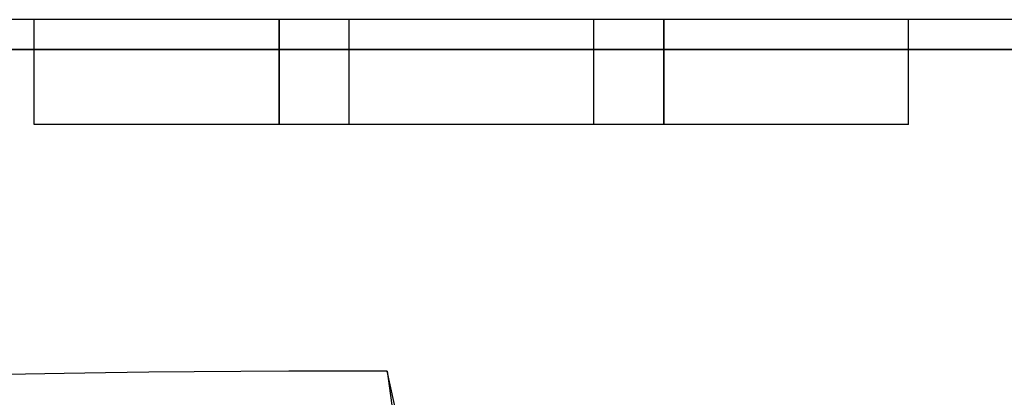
# Model space of a CAD drawing. Header units: millimetres. Extents: x -93 to 0, y 0 to 191.
# Tile 148 of 150: x -8.89 to -6.08, y 190.12 to 191.2. Entities that reach past the tile are written whole.
import ezdxf

# ---------------------------------------------------------------- set-up
doc = ezdxf.new("R2010")
doc.units = ezdxf.units.MM
doc.layers.add('MAIN-1', color=7, linetype='Continuous')
doc.layers.add('MAIN-2', color=7, linetype='Continuous')

msp = doc.modelspace()

# ---------------------------------------------------------------- linework, layer by layer
at = {"layer": 'MAIN-1'}
for p, q in [((-4.69, 191.2), (-10.51, 191.2)), ((-10.51, 191.1148), (-4.69, 191.1148)), ((-8.5221, 190.1904), (-8.6466, 190.189)), ((-8.3925, 190.1916), (-8.5221, 190.1904)), ((-8.2592, 190.1925), (-8.3925, 190.1916)), ((-8.1225, 190.193), (-8.2592, 190.1925)), ((-7.9828, 190.1932), (-8.1225, 190.193)), ((-7.8408, 190.193), (-7.9828, 190.1932)), ((-7.8408, 190.193), (-7.8154, 190.004)), ((-8.8752, 190.1851), (-8.9776, 190.1827)), ((-8.7646, 190.1872), (-8.8752, 190.1851)), ((-8.6466, 190.189), (-8.7646, 190.1872))]:
    msp.add_line(p, q, dxfattribs=at)
at = {"layer": 'MAIN-2'}
for p, q in [((-8.85, 191.2), (-8.85, 191.2)), ((-8.85, 191.2), (-8.85, 191.2)), ((-8.85, 190.9), (-8.85, 191.2)), ((-8.15, 191.2), (-8.15, 190.9)), ((-8.15, 190.9), (-8.15, 191.2)), ((-8.15, 191.2), (-8.15, 190.9)), ((-8.15, 190.9), (-8.15, 191.2)), ((-7.95, 191.2), (-7.95, 191.2)), ((-7.95, 191.2), (-7.95, 191.2)), ((-7.95, 191.2), (-7.95, 191.2)), ((-7.95, 191.2), (-7.95, 191.2)), ((-7.95, 190.9), (-7.95, 191.2)), ((-7.25, 191.2), (-7.25, 191.2)), ((-7.25, 191.2), (-7.25, 191.2)), ((-7.25, 191.2), (-7.25, 191.2)), ((-7.25, 191.2), (-7.25, 191.2)), ((-7.25, 190.9), (-7.25, 191.2)), ((-7.05, 191.2), (-7.05, 190.9)), ((-7.05, 190.9), (-7.05, 191.2)), ((-7.05, 191.2), (-7.05, 190.9)), ((-7.05, 190.9), (-7.05, 191.2)), ((-6.35, 191.2), (-6.35, 191.2)), ((-6.35, 191.2), (-6.35, 191.2)), ((-6.35, 190.9), (-6.35, 191.2)), ((-10.51, 191.1148), (-4.69, 191.1148)), ((-4.69, 191.1148), (-10.51, 191.1148)), ((-4.69, 191.1148), (-10.51, 191.1148)), ((-8.85, 190.9), (-8.85, 190.9)), ((-8.15, 190.9), (-8.85, 190.9)), ((-8.85, 190.9), (-8.85, 190.9)), ((-7.95, 190.9), (-8.15, 190.9)), ((-7.95, 190.9), (-7.95, 190.9)), ((-7.95, 190.9), (-7.95, 190.9)), ((-7.95, 190.9), (-7.95, 190.9)), ((-7.25, 190.9), (-7.95, 190.9)), ((-7.95, 190.9), (-7.95, 190.9)), ((-7.25, 190.9), (-7.25, 190.9)), ((-7.25, 190.9), (-7.25, 190.9)), ((-7.25, 190.9), (-7.25, 190.9)), ((-7.05, 190.9), (-7.25, 190.9)), ((-7.25, 190.9), (-7.25, 190.9)), ((-6.35, 190.9), (-7.05, 190.9)), ((-6.35, 190.9), (-6.35, 190.9)), ((-6.35, 190.9), (-6.35, 190.9)), ((-8.5221, 190.1904), (-8.6466, 190.189)), ((-8.3925, 190.1916), (-8.5221, 190.1904)), ((-8.2592, 190.1925), (-8.3925, 190.1916)), ((-8.1225, 190.193), (-8.2592, 190.1925)), ((-7.9828, 190.1932), (-8.1225, 190.193)), ((-7.8408, 190.193), (-7.9828, 190.1932)), ((-7.8117, 190.0591), (-7.8408, 190.193)), ((-7.8117, 190.0591), (-7.8408, 190.193)), ((-8.8752, 190.1851), (-8.9776, 190.1827)), ((-8.7646, 190.1872), (-8.8752, 190.1851)), ((-8.6466, 190.189), (-8.7646, 190.1872))]:
    msp.add_line(p, q, dxfattribs=at)

doc.saveas('drawing.dxf')
